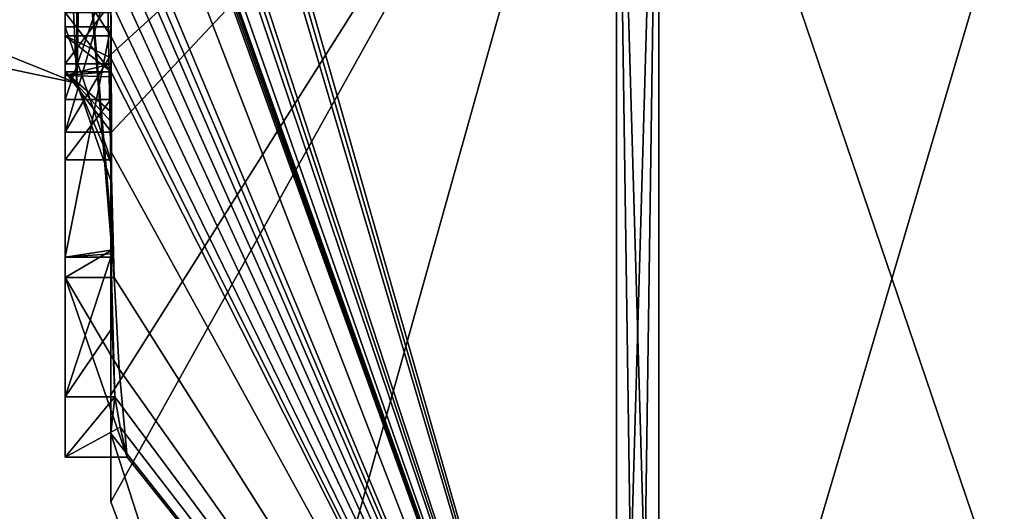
# Model space of a CAD drawing. Extents: x -23 to 470, y -1800 to 0.
# Tile 150 of 256: x -4.8 to -0.5, y -47.54 to -45.4. Entities that reach past the tile are written whole.
import ezdxf

# ---------------------------------------------------------------- set-up
doc = ezdxf.new("R2010")
doc.units = 0
doc.header["$LTSCALE"] = 17.087905
for name, color, linetype in [('1001', 7, 'CONTINUOUS'), ('1002', 7, 'CONTINUOUS'), ('1009', 7, 'CONTINUOUS'), ('1024', 7, 'CONTINUOUS'), ('1033', 7, 'CONTINUOUS'), ('1034', 7, 'CONTINUOUS'), ('1035', 7, 'CONTINUOUS'), ('1037', 7, 'CONTINUOUS'), ('1038', 7, 'CONTINUOUS'), ('1070', 7, 'CONTINUOUS'), ('1071', 7, 'CONTINUOUS'), ('1123', 7, 'CONTINUOUS'), ('1124', 7, 'CONTINUOUS'), ('1125', 7, 'CONTINUOUS'), ('1152', 7, 'CONTINUOUS'), ('1153', 7, 'CONTINUOUS'), ('1154', 7, 'CONTINUOUS'), ('1155', 7, 'CONTINUOUS'), ('1160', 7, 'CONTINUOUS'), ('1161', 7, 'CONTINUOUS'), ('1166', 7, 'CONTINUOUS'), ('988', 7, 'CONTINUOUS'), ('993', 7, 'CONTINUOUS'), ('994', 7, 'CONTINUOUS'), ('995', 7, 'CONTINUOUS'), ('996', 7, 'CONTINUOUS')]:
    doc.layers.add(name, color=color, linetype=linetype)

msp = doc.modelspace()

# ---------------------------------------------------------------- linework, layer by layer
at = {"layer": '1001', "linetype": 'CONTINUOUS'}
for points in [[(-2.0094, -49.9698, 0), (-2.1949, -43.544, -15.544), (-2.0094, -43.535, -15.535), (-2.0094, -49.9698, 0)], [(-2.1949, -49.9825), (-2.1949, -43.544, -15.544), (-2.1016, -49.9849, 0), (-2.1949, -49.9825)], [(-2.1949, -43.544, -15.544), (-2.0094, -49.9698, 0), (-2.1016, -49.9849, 0), (-2.1949, -43.544, -15.544)]]:
    msp.add_3dface(points, dxfattribs=at)
at = {"layer": '1002', "linetype": 'CONTINUOUS'}
for points in [[(-2.1949, -43.544, 15.544), (-2.1949, -49.9825), (-2.0094, -43.535, 15.535), (-2.1949, -43.544, 15.544)], [(-2.0094, -43.535, 15.535), (-2.1949, -49.9825), (-2.1016, -49.9849, 0), (-2.0094, -43.535, 15.535)], [(-2.0094, -49.9698, 0), (-2.0094, -43.535, 15.535), (-2.1016, -49.9849, 0), (-2.0094, -49.9698, 0)]]:
    msp.add_3dface(points, dxfattribs=at)
at = {"layer": '1009', "linetype": 'CONTINUOUS'}
for points in [[(-4.6, -45.8875, 8.0179), (-4.6, -45.2061, 9.1982), (-4.6, -45.6242, 7.8659), (-4.6, -45.8875, 8.0179)], [(-4.6, -45.6242, 7.8659), (-4.6, -45.2061, 9.1982), (-4.6, -45.3659, 8.3134), (-4.6, -45.6242, 7.8659)]]:
    msp.add_3dface(points, dxfattribs=at)
at = {"layer": '1024', "linetype": 'CONTINUOUS'}
for points in [[(-4.6, -45.346, -7.3126), (-4.6, -43.6825, -6.6419), (-4.6, -45.5904, -7.7501), (-4.6, -45.346, -7.3126)], [(-4.6, -45.5904, -7.7501), (-4.6, -43.6825, -6.6419), (-4.6, -44.6269, -7.2036), (-4.6, -45.5904, -7.7501)], [(-4.6, -43.9233, -5.4201), (-4.6, -46.5214, -6.9201), (-4.6, -46.4324, -6.4661), (-4.6, -43.9233, -5.4201)], [(-4.6, -45.1656, -5.7347), (-4.6, -43.9233, -5.4201), (-4.6, -45.4289, -5.8867), (-4.6, -45.1656, -5.7347)], [(-4.6, -45.4289, -5.8867), (-4.6, -43.9233, -5.4201), (-4.6, -46.4324, -6.4661), (-4.6, -45.4289, -5.8867)], [(-4.6, -45.0535, -7.5329), (-4.6, -45.5904, -7.7501), (-4.6, -44.6269, -7.2036), (-4.6, -45.0535, -7.5329)], [(-4.6, -45.2635, -7.8578), (-4.6, -45.5904, -7.7501), (-4.6, -45.0535, -7.5329), (-4.6, -45.2635, -7.8578)], [(-4.6, -45.1649, -9.2696), (-4.6, -45.4678, -8.7448), (-4.6, -45.0759, -8.8156), (-4.6, -45.1649, -9.2696)], [(-4.6, -45.0759, -8.8156), (-4.6, -45.4678, -8.7448), (-4.6, -45.1992, -8.602), (-4.6, -45.0759, -8.8156)], [(-4.6, -45.745, -4.7312), (-4.6, -45.1656, -5.7347), (-4.6, -46.0083, -4.8832), (-4.6, -45.745, -4.7312)], [(-4.6, -46.0083, -4.8832), (-4.6, -45.1656, -5.7347), (-4.6, -45.4289, -5.8867), (-4.6, -46.0083, -4.8832)], [(-4.6, -45.1992, -8.602), (-4.6, -45.4678, -8.7448), (-4.6, -45.324, -8.2239), (-4.6, -45.1992, -8.602)], [(-4.6, -45.6412, -8.2432), (-4.6, -45.5904, -7.7501), (-4.6, -45.2635, -7.8578), (-4.6, -45.6412, -8.2432)], [(-4.6, -45.324, -8.2239), (-4.6, -45.6412, -8.2432), (-4.6, -45.2635, -7.8578), (-4.6, -45.324, -8.2239)], [(-4.6, -45.4678, -8.7448), (-4.6, -45.6412, -8.2432), (-4.6, -45.324, -8.2239), (-4.6, -45.4678, -8.7448)], [(-4.6, -47.3048, -5.563), (-4.6, -47.0415, -5.411), (-4.6, -46.4324, -6.4661), (-4.6, -47.3048, -5.563)], [(-4.6, -46.5214, -6.9201), (-4.6, -47.3048, -5.563), (-4.6, -46.4324, -6.4661), (-4.6, -46.5214, -6.9201)]]:
    msp.add_3dface(points, dxfattribs=at)
at = {"layer": '1033', "linetype": 'CONTINUOUS'}
for points in [[(-4.4, -45.5904, -7.7501), (-4.4, -45.3232, -7.2874), (-4.6, -45.5904, -7.7501), (-4.4, -45.5904, -7.7501)], [(-4.4, -45.3232, -7.2874), (-4.6, -45.346, -7.3126), (-4.6, -45.5904, -7.7501), (-4.4, -45.3232, -7.2874)]]:
    msp.add_3dface(points, dxfattribs=at)
at = {"layer": '1034', "linetype": 'CONTINUOUS'}
for points in [[(-4.3998, -45.5639, -8.5462), (-4.4, -45.6238, -8.3457), (-4.6, -45.4678, -8.7448), (-4.3998, -45.5639, -8.5462)], [(-4.4, -45.6238, -8.3457), (-4.6, -45.6412, -8.2432), (-4.6, -45.4678, -8.7448), (-4.4, -45.6238, -8.3457)], [(-4.3998, -45.4678, -8.7448), (-4.3998, -45.5639, -8.5462), (-4.6, -45.4678, -8.7448), (-4.3998, -45.4678, -8.7448)], [(-4.4, -45.6461, -8.0507), (-4.4, -45.5904, -7.7501), (-4.6, -45.6412, -8.2432), (-4.4, -45.6461, -8.0507)], [(-4.4, -45.5904, -7.7501), (-4.6, -45.5904, -7.7501), (-4.6, -45.6412, -8.2432), (-4.4, -45.5904, -7.7501)], [(-4.4, -45.6238, -8.3457), (-4.4, -45.6461, -8.0507), (-4.6, -45.6412, -8.2432), (-4.4, -45.6238, -8.3457)]]:
    msp.add_3dface(points, dxfattribs=at)
at = {"layer": '1035', "linetype": 'CONTINUOUS'}
for points in [[(-4.3999, -45.3164, -9.0071), (-4.3998, -45.4678, -8.7448), (-4.6, -45.1649, -9.2696), (-4.3999, -45.3164, -9.0071)], [(-4.6, -45.1649, -9.2696), (-4.3998, -45.4678, -8.7448), (-4.6, -45.4678, -8.7448), (-4.6, -45.1649, -9.2696)]]:
    msp.add_3dface(points, dxfattribs=at)
at = {"layer": '1037', "linetype": 'CONTINUOUS'}
for points in [[(-4.3951, -46.7404, -5.9326), (-4.3998, -46.4324, -6.4661), (-4.6, -47.0415, -5.411), (-4.3951, -46.7404, -5.9326)], [(-4.6, -47.0415, -5.411), (-4.3998, -46.4324, -6.4661), (-4.6, -46.4324, -6.4661), (-4.6, -47.0415, -5.411)], [(-4.3825, -47.0415, -5.411), (-4.3951, -46.7404, -5.9326), (-4.6, -47.0415, -5.411), (-4.3825, -47.0415, -5.411)]]:
    msp.add_3dface(points, dxfattribs=at)
at = {"layer": '1038', "linetype": 'CONTINUOUS'}
for points in [[(-4.3603, -47.174, -5.4875), (-4.3825, -47.0415, -5.411), (-4.6, -47.3048, -5.563), (-4.3603, -47.174, -5.4875)], [(-4.3825, -47.0415, -5.411), (-4.6, -47.0415, -5.411), (-4.6, -47.3048, -5.563), (-4.3825, -47.0415, -5.411)], [(-4.3293, -47.3048, -5.563), (-4.3603, -47.174, -5.4875), (-4.6, -47.3048, -5.563), (-4.3293, -47.3048, -5.563)]]:
    msp.add_3dface(points, dxfattribs=at)
at = {"layer": '1070', "linetype": 'CONTINUOUS'}
for points in [[(-4.9, -45.5332, -1.5315), (-4.9, -38.093, -14.4185), (-4.549, -38.2017, -14.518), (-4.9, -45.5332, -1.5315)], [(-4.549, -45.6738, -1.5759), (-4.9, -45.5332, -1.5315), (-4.549, -38.2017, -14.518), (-4.549, -45.6738, -1.5759)], [(-4.4, -38.471, -14.7638), (-4.549, -45.6738, -1.5759), (-4.549, -38.2017, -14.518), (-4.4, -38.471, -14.7638)], [(-4.4, -38.471, -14.7638), (-4.4, -46.0213, -1.6862), (-4.549, -45.6738, -1.5759), (-4.4, -38.471, -14.7638)]]:
    msp.add_3dface(points, dxfattribs=at)
at = {"layer": '1071', "linetype": 'CONTINUOUS'}
for points in [[(-4.9, -38.093, 14.4185), (-4.9, -45.5332, 1.5315), (-4.549, -45.6738, 1.5759), (-4.9, -38.093, 14.4185)], [(-4.549, -38.2017, 14.518), (-4.9, -38.093, 14.4185), (-4.549, -45.6738, 1.5759), (-4.549, -38.2017, 14.518)], [(-4.4, -46.0213, 1.6862), (-4.4, -38.471, 14.7638), (-4.549, -38.2017, 14.518), (-4.4, -46.0213, 1.6862)], [(-4.4, -46.0213, 1.6862), (-4.549, -38.2017, 14.518), (-4.549, -45.6738, 1.5759), (-4.4, -46.0213, 1.6862)]]:
    msp.add_3dface(points, dxfattribs=at)
at = {"layer": '1123', "linetype": 'CONTINUOUS'}
for points in [[(-4.4, -45.3659, 8.3134), (-4.4, -45.6242, 7.8659), (-4.6, -45.3659, 8.3134), (-4.4, -45.3659, 8.3134)], [(-4.4, -45.6242, 7.8659), (-4.6, -45.6242, 7.8659), (-4.6, -45.3659, 8.3134), (-4.4, -45.6242, 7.8659)]]:
    msp.add_3dface(points, dxfattribs=at)
at = {"layer": '1124', "linetype": 'CONTINUOUS'}
for points in [[(-4.4, -45.6242, 7.8659), (-4.4, -45.7984, 7.9665), (-4.6, -45.6242, 7.8659), (-4.4, -45.6242, 7.8659)], [(-4.4, -45.7984, 7.9665), (-4.3995, -45.843, 7.9922), (-4.6, -45.6242, 7.8659), (-4.4, -45.7984, 7.9665)], [(-4.3995, -45.843, 7.9922), (-4.3979, -45.8875, 8.0179), (-4.6, -45.6242, 7.8659), (-4.3995, -45.843, 7.9922)], [(-4.3979, -45.8875, 8.0179), (-4.6, -45.8875, 8.0179), (-4.6, -45.6242, 7.8659), (-4.3979, -45.8875, 8.0179)]]:
    msp.add_3dface(points, dxfattribs=at)
at = {"layer": '1125', "linetype": 'CONTINUOUS'}
for points in [[(-4.3996, -45.5472, 8.6073), (-4.4, -45.2061, 9.1982), (-4.6, -45.8875, 8.0179), (-4.3996, -45.5472, 8.6073)], [(-4.4, -45.2061, 9.1982), (-4.6, -45.2061, 9.1982), (-4.6, -45.8875, 8.0179), (-4.4, -45.2061, 9.1982)], [(-4.3979, -45.8875, 8.0179), (-4.3996, -45.5472, 8.6073), (-4.6, -45.8875, 8.0179), (-4.3979, -45.8875, 8.0179)]]:
    msp.add_3dface(points, dxfattribs=at)
at = {"layer": '1152', "linetype": 'CONTINUOUS'}
for points in [[(-4.4, -46.4027, -6.449), (-4.4, -45.4289, -5.8867), (-4.6, -46.4324, -6.4661), (-4.4, -46.4027, -6.449)], [(-4.4, -45.4289, -5.8867), (-4.6, -45.4289, -5.8867), (-4.6, -46.4324, -6.4661), (-4.4, -45.4289, -5.8867)], [(-4.3999, -46.4176, -6.4575), (-4.4, -46.4027, -6.449), (-4.6, -46.4324, -6.4661), (-4.3999, -46.4176, -6.4575)], [(-4.3998, -46.4324, -6.4661), (-4.3999, -46.4176, -6.4575), (-4.6, -46.4324, -6.4661), (-4.3998, -46.4324, -6.4661)]]:
    msp.add_3dface(points, dxfattribs=at)
at = {"layer": '1153', "linetype": 'CONTINUOUS'}
for points in [[(-4.4, -45.4289, -5.8867), (-4.4, -46.0083, -4.8832), (-4.6, -45.4289, -5.8867), (-4.4, -45.4289, -5.8867)], [(-4.4, -46.0083, -4.8832), (-4.6, -46.0083, -4.8832), (-4.6, -45.4289, -5.8867), (-4.4, -46.0083, -4.8832)]]:
    msp.add_3dface(points, dxfattribs=at)
at = {"layer": '1154', "linetype": 'CONTINUOUS'}
for points in [[(-4.4, -46.0083, -4.8832), (-4.4, -45.745, -4.7312), (-4.6, -46.0083, -4.8832), (-4.4, -46.0083, -4.8832)], [(-4.4, -45.745, -4.7312), (-4.6, -45.745, -4.7312), (-4.6, -46.0083, -4.8832), (-4.4, -45.745, -4.7312)]]:
    msp.add_3dface(points, dxfattribs=at)
at = {"layer": '1155', "linetype": 'CONTINUOUS'}
for points in [[(-4.4, -45.745, -4.7312), (-4.4, -45.1656, -5.7347), (-4.6, -45.745, -4.7312), (-4.4, -45.745, -4.7312)], [(-4.4, -45.1656, -5.7347), (-4.6, -45.1656, -5.7347), (-4.6, -45.745, -4.7312), (-4.4, -45.1656, -5.7347)]]:
    msp.add_3dface(points, dxfattribs=at)
at = {"layer": '1160', "linetype": 'CONTINUOUS'}
for points in [[(-4.4, -43.9233, -5.4201), (-4.4, -46.2826, -6.7822), (-4.6, -43.9233, -5.4201), (-4.4, -43.9233, -5.4201)], [(-4.4, -46.2826, -6.7822), (-4.3963, -46.4022, -6.8513), (-4.6, -43.9233, -5.4201), (-4.4, -46.2826, -6.7822)], [(-4.3963, -46.4022, -6.8513), (-4.6, -46.5214, -6.9201), (-4.6, -43.9233, -5.4201), (-4.3963, -46.4022, -6.8513)], [(-4.3963, -46.4022, -6.8513), (-4.3852, -46.5214, -6.9201), (-4.6, -46.5214, -6.9201), (-4.3963, -46.4022, -6.8513)]]:
    msp.add_3dface(points, dxfattribs=at)
at = {"layer": '1161', "linetype": 'CONTINUOUS'}
for points in [[(-4.3852, -46.5214, -6.9201), (-4.3645, -46.9212, -6.2275), (-4.6, -46.5214, -6.9201), (-4.3852, -46.5214, -6.9201)], [(-4.3645, -46.9212, -6.2275), (-4.3293, -47.3048, -5.563), (-4.6, -46.5214, -6.9201), (-4.3645, -46.9212, -6.2275)], [(-4.3293, -47.3048, -5.563), (-4.6, -47.3048, -5.563), (-4.6, -46.5214, -6.9201), (-4.3293, -47.3048, -5.563)]]:
    msp.add_3dface(points, dxfattribs=at)
at = {"layer": '1166', "linetype": 'CONTINUOUS'}
for points in [[(-4.9, -45.6, 0.0102), (-4.9, -45.5332, -1.5315), (-4.549, -45.6738, -1.5759), (-4.9, -45.6, 0.0102)], [(-4.9, -45.5332, 1.5315), (-4.9, -45.6, 0.0102), (-4.549, -45.6738, -1.5759), (-4.9, -45.5332, 1.5315)], [(-4.549, -45.6738, 1.5759), (-4.9, -45.5332, 1.5315), (-4.549, -45.6738, -1.5759), (-4.549, -45.6738, 1.5759)], [(-4.4, -46.0213, -1.6862), (-4.4, -46.1, 0.0124), (-4.549, -45.6738, 1.5759), (-4.4, -46.0213, -1.6862)], [(-4.4, -46.0213, -1.6862), (-4.549, -45.6738, 1.5759), (-4.549, -45.6738, -1.5759), (-4.4, -46.0213, -1.6862)], [(-4.4, -46.1, 0.0124), (-4.4, -46.0213, 1.6862), (-4.549, -45.6738, 1.5759), (-4.4, -46.1, 0.0124)]]:
    msp.add_3dface(points, dxfattribs=at)
at = {"layer": '988', "linetype": 'CONTINUOUS'}
for points in [[(-4.4, -41.1824, 10.1674), (-4.4, -38.471, 14.7638), (-4.4, -46.0213, 1.6862), (-4.4, -41.1824, 10.1674)], [(-4.4, -38.471, -14.7638), (-4.4, -44.7004, -4.0741), (-4.4, -46.0213, -1.6862), (-4.4, -38.471, -14.7638)], [(-4.4, -41.3536, 9.871), (-4.4, -41.1824, 10.1674), (-4.4, -46.0213, 1.6862), (-4.4, -41.3536, 9.871)], [(-4.4, -41.8936, 8.9356), (-4.4, -41.3536, 9.871), (-4.4, -46.0213, 1.6862), (-4.4, -41.8936, 8.9356)], [(-4.4, -42.0881, 8.5986), (-4.4, -41.8936, 8.9356), (-4.4, -46.0213, 1.6862), (-4.4, -42.0881, 8.5986)], [(-4.4, -42.608, 7.6982), (-4.4, -42.0881, 8.5986), (-4.4, -46.0213, 1.6862), (-4.4, -42.608, 7.6982)], [(-4.4, -43.2894, 6.5179), (-4.4, -42.608, 7.6982), (-4.4, -46.0213, 1.6862), (-4.4, -43.2894, 6.5179)], [(-4.4, -43.5527, 6.67), (-4.4, -43.2894, 6.5179), (-4.4, -46.0213, 1.6862), (-4.4, -43.5527, 6.67)], [(-4.4, -45.3659, 8.3134), (-4.4, -43.5527, 6.67), (-4.4, -46.0213, 1.6862), (-4.4, -45.3659, 8.3134)], [(-4.4, -46.2826, -6.7822), (-4.4, -43.9233, -5.4201), (-4.4, -45.9704, -7.5706), (-4.4, -46.2826, -6.7822)], [(-4.4, -45.9704, -7.5706), (-4.4, -43.9233, -5.4201), (-4.4, -45.3232, -7.2874), (-4.4, -45.9704, -7.5706)], [(-4.4, -44.7004, -4.0741), (-4.4, -44.9637, -4.2261), (-4.4, -46.0213, -1.6862), (-4.4, -44.7004, -4.0741)], [(-4.4, -45.745, -4.7312), (-4.4, -46.0083, -4.8832), (-4.4, -44.9637, -4.2261), (-4.4, -45.745, -4.7312)], [(-4.4, -44.9637, -4.2261), (-4.4, -46.0083, -4.8832), (-4.4, -46.0213, -1.6862), (-4.4, -44.9637, -4.2261)], [(-4.4, -45.1656, -5.7347), (-4.4, -45.745, -4.7312), (-4.4, -44.9637, -4.2261), (-4.4, -45.1656, -5.7347)], [(-4.4, -45.5904, -7.7501), (-4.4, -45.9704, -7.5706), (-4.4, -45.3232, -7.2874), (-4.4, -45.5904, -7.7501)], [(-4.4, -45.6242, 7.8659), (-4.4, -45.3659, 8.3134), (-4.4, -46.0213, 1.6862), (-4.4, -45.6242, 7.8659)], [(-4.4, -45.4289, -5.8867), (-4.4, -46.4027, -6.449), (-4.4, -46.0083, -4.8832), (-4.4, -45.4289, -5.8867)], [(-4.4, -45.6461, -8.0507), (-4.4, -45.9704, -7.5706), (-4.4, -45.5904, -7.7501), (-4.4, -45.6461, -8.0507)], [(-4.4, -45.6238, -8.3457), (-4.4, -45.9704, -7.5706), (-4.4, -45.6461, -8.0507), (-4.4, -45.6238, -8.3457)], [(-4.4, -45.7984, 7.9665), (-4.4, -45.6242, 7.8659), (-4.4, -46.0213, 1.6862), (-4.4, -45.7984, 7.9665)], [(-4.4, -47.0336, 4.2391), (-4.4, -45.7984, 7.9665), (-4.4, -46.4027, -6.449), (-4.4, -47.0336, 4.2391)], [(-4.4, -46.4027, -6.449), (-4.4, -45.7984, 7.9665), (-4.4, -46.1, 0.0124), (-4.4, -46.4027, -6.449)], [(-4.4, -46.1, 0.0124), (-4.4, -45.7984, 7.9665), (-4.4, -46.0213, 1.6862), (-4.4, -46.1, 0.0124)], [(-4.4, -46.0083, -4.8832), (-4.4, -46.4027, -6.449), (-4.4, -46.0213, -1.6862), (-4.4, -46.0083, -4.8832)], [(-4.4, -46.0213, -1.6862), (-4.4, -46.4027, -6.449), (-4.4, -46.1, 0.0124), (-4.4, -46.0213, -1.6862)], [(-4.4, -47.2014, -3.4001), (-4.4, -47.0336, 4.2391), (-4.4, -46.4027, -6.449), (-4.4, -47.2014, -3.4001)], [(-4.4, -47.5), (-4.4, -47.0336, 4.2391), (-4.4, -47.2014, -3.4001), (-4.4, -47.5)]]:
    msp.add_3dface(points, dxfattribs=at)
at = {"layer": '993', "linetype": 'CONTINUOUS'}
for points in [[(-4.3429, -42.5961, -13.7189), (-4.3341, -42.5125, -13.8636), (-2.1949, -49.9825), (-4.3429, -42.5961, -13.7189)], [(-2.1949, -49.9825), (-4.3341, -42.5125, -13.8636), (-2.1949, -43.544, -15.544), (-2.1949, -49.9825)], [(-4.3508, -42.6805, -13.5727), (-4.3429, -42.5961, -13.7189), (-2.1949, -49.9825), (-4.3508, -42.6805, -13.5727)], [(-4.3867, -43.2981, -12.5029), (-4.3508, -42.6805, -13.5727), (-2.1949, -49.9825), (-4.3867, -43.2981, -12.5029)], [(-4.3893, -43.3819, -12.3577), (-4.3867, -43.2981, -12.5029), (-2.1949, -49.9825), (-4.3893, -43.3819, -12.3577)], [(-4.3915, -43.4661, -12.212), (-4.3893, -43.3819, -12.3577), (-2.1949, -49.9825), (-4.3915, -43.4661, -12.212)], [(-4.3958, -43.6968, -11.8124), (-4.3915, -43.4661, -12.212), (-2.1949, -49.9825), (-4.3958, -43.6968, -11.8124)], [(-4.3969, -43.787, -11.656), (-4.3958, -43.6968, -11.8124), (-2.1949, -49.9825), (-4.3969, -43.787, -11.656)], [(-4.4, -44.2671, -10.7532), (-4.4, -43.8058, -11.4205), (-2.1949, -49.9825), (-4.4, -44.2671, -10.7532)], [(-4.4, -43.8058, -11.4205), (-4.3995, -43.8416, -11.46), (-2.1949, -49.9825), (-4.4, -43.8058, -11.4205)], [(-4.3978, -43.8775, -11.4994), (-4.3969, -43.787, -11.656), (-2.1949, -49.9825), (-4.3978, -43.8775, -11.4994)], [(-4.3995, -43.8416, -11.46), (-4.3978, -43.8775, -11.4994), (-2.1949, -49.9825), (-4.3995, -43.8416, -11.46)], [(-4.4, -44.7017, -10.0683), (-4.4, -44.2671, -10.7532), (-2.1949, -49.9825), (-4.4, -44.7017, -10.0683)], [(-4.4, -44.7949, -9.9103), (-4.4, -44.7017, -10.0683), (-2.1949, -49.9825), (-4.4, -44.7949, -9.9103)], [(-4.4, -44.8863, -9.752), (-4.4, -44.7949, -9.9103), (-2.1949, -49.9825), (-4.4, -44.8863, -9.752)], [(-4.4, -45.024, -9.5097), (-4.4, -44.8863, -9.752), (-2.1949, -49.9825), (-4.4, -45.024, -9.5097)], [(-4.4, -45.1649, -9.2696), (-4.4, -45.024, -9.5097), (-2.1949, -49.9825), (-4.4, -45.1649, -9.2696)], [(-4.3999, -45.3164, -9.0071), (-4.4, -45.1649, -9.2696), (-2.1949, -49.9825), (-4.3999, -45.3164, -9.0071)], [(-4.3998, -45.4678, -8.7448), (-4.3999, -45.3164, -9.0071), (-2.1949, -49.9825), (-4.3998, -45.4678, -8.7448)], [(-4.3998, -45.5639, -8.5462), (-4.3998, -45.4678, -8.7448), (-2.1949, -49.9825), (-4.3998, -45.5639, -8.5462)], [(-4.4, -45.6238, -8.3457), (-4.3998, -45.5639, -8.5462), (-2.1949, -49.9825), (-4.4, -45.6238, -8.3457)], [(-4.4, -45.9704, -7.5706), (-4.4, -45.6238, -8.3457), (-2.1949, -49.9825), (-4.4, -45.9704, -7.5706)], [(-4.4, -46.2826, -6.7822), (-4.4, -45.9704, -7.5706), (-4.3963, -46.4022, -6.8513), (-4.4, -46.2826, -6.7822)], [(-4.3963, -46.4022, -6.8513), (-4.4, -45.9704, -7.5706), (-4.3852, -46.5214, -6.9201), (-4.3963, -46.4022, -6.8513)], [(-4.3852, -46.5214, -6.9201), (-4.4, -45.9704, -7.5706), (-2.1949, -49.9825), (-4.3852, -46.5214, -6.9201)], [(-4.4, -47.2014, -3.4001), (-4.4, -46.4027, -6.449), (-4.3825, -47.0415, -5.411), (-4.4, -47.2014, -3.4001)], [(-4.3825, -47.0415, -5.411), (-4.4, -46.4027, -6.449), (-4.3951, -46.7404, -5.9326), (-4.3825, -47.0415, -5.411)], [(-4.3951, -46.7404, -5.9326), (-4.4, -46.4027, -6.449), (-4.3999, -46.4176, -6.4575), (-4.3951, -46.7404, -5.9326)], [(-4.3998, -46.4324, -6.4661), (-4.3951, -46.7404, -5.9326), (-4.3999, -46.4176, -6.4575), (-4.3998, -46.4324, -6.4661)], [(-4.3645, -46.9212, -6.2275), (-4.3852, -46.5214, -6.9201), (-2.1949, -49.9825), (-4.3645, -46.9212, -6.2275)], [(-4.3293, -47.3048, -5.563), (-4.3645, -46.9212, -6.2275), (-2.1949, -49.9825), (-4.3293, -47.3048, -5.563)], [(-4.4, -47.2014, -3.4001), (-4.3825, -47.0415, -5.411), (-2.1949, -49.9825), (-4.4, -47.2014, -3.4001)], [(-4.3825, -47.0415, -5.411), (-4.3603, -47.174, -5.4875), (-2.1949, -49.9825), (-4.3825, -47.0415, -5.411)], [(-4.4, -47.5), (-4.4, -47.2014, -3.4001), (-3.7691, -49.1602), (-4.4, -47.5)], [(-3.7691, -49.1602), (-4.4, -47.2014, -3.4001), (-2.1949, -49.9825), (-3.7691, -49.1602)], [(-4.3603, -47.174, -5.4875), (-4.3293, -47.3048, -5.563), (-2.1949, -49.9825), (-4.3603, -47.174, -5.4875)]]:
    msp.add_3dface(points, dxfattribs=at)
at = {"layer": '994', "linetype": 'CONTINUOUS'}
for points in [[(-4.4, -47.0336, 4.2391), (-4.4, -47.5), (-2.1949, -43.544, 15.544), (-4.4, -47.0336, 4.2391)], [(-4.4, -47.0336, 4.2391), (-2.1949, -43.544, 15.544), (-4.3979, -45.8875, 8.0179), (-4.4, -47.0336, 4.2391)], [(-4.4, -47.5), (-3.7691, -49.1602), (-2.1949, -43.544, 15.544), (-4.4, -47.5)], [(-4.3996, -45.5472, 8.6073), (-2.1949, -43.544, 15.544), (-4.4, -45.2061, 9.1982), (-4.3996, -45.5472, 8.6073)], [(-4.3979, -45.8875, 8.0179), (-2.1949, -43.544, 15.544), (-4.3996, -45.5472, 8.6073), (-4.3979, -45.8875, 8.0179)], [(-3.7691, -49.1602), (-2.1949, -49.9825), (-2.1949, -43.544, 15.544), (-3.7691, -49.1602)], [(-4.4, -45.7984, 7.9665), (-4.4, -47.0336, 4.2391), (-4.3979, -45.8875, 8.0179), (-4.4, -45.7984, 7.9665)], [(-4.3995, -45.843, 7.9922), (-4.4, -45.7984, 7.9665), (-4.3979, -45.8875, 8.0179), (-4.3995, -45.843, 7.9922)]]:
    msp.add_3dface(points, dxfattribs=at)
at = {"layer": '995', "linetype": 'CONTINUOUS'}
for points in [[(0, -49.444), (0, -43.1626, 15.1637), (-2.0094, -49.9698, 0), (0, -49.444)], [(-2.0094, -49.9698, 0), (0, -43.1626, 15.1637), (-2.0094, -43.535, 15.535), (-2.0094, -49.9698, 0)]]:
    msp.add_3dface(points, dxfattribs=at)
at = {"layer": '996', "linetype": 'CONTINUOUS'}
for points in [[(0, -43.1626, -15.1637), (0, -49.444), (-2.0094, -43.535, -15.535), (0, -43.1626, -15.1637)], [(0, -49.444), (-2.0094, -49.9698, 0), (-2.0094, -43.535, -15.535), (0, -49.444)]]:
    msp.add_3dface(points, dxfattribs=at)

doc.saveas('drawing.dxf')
